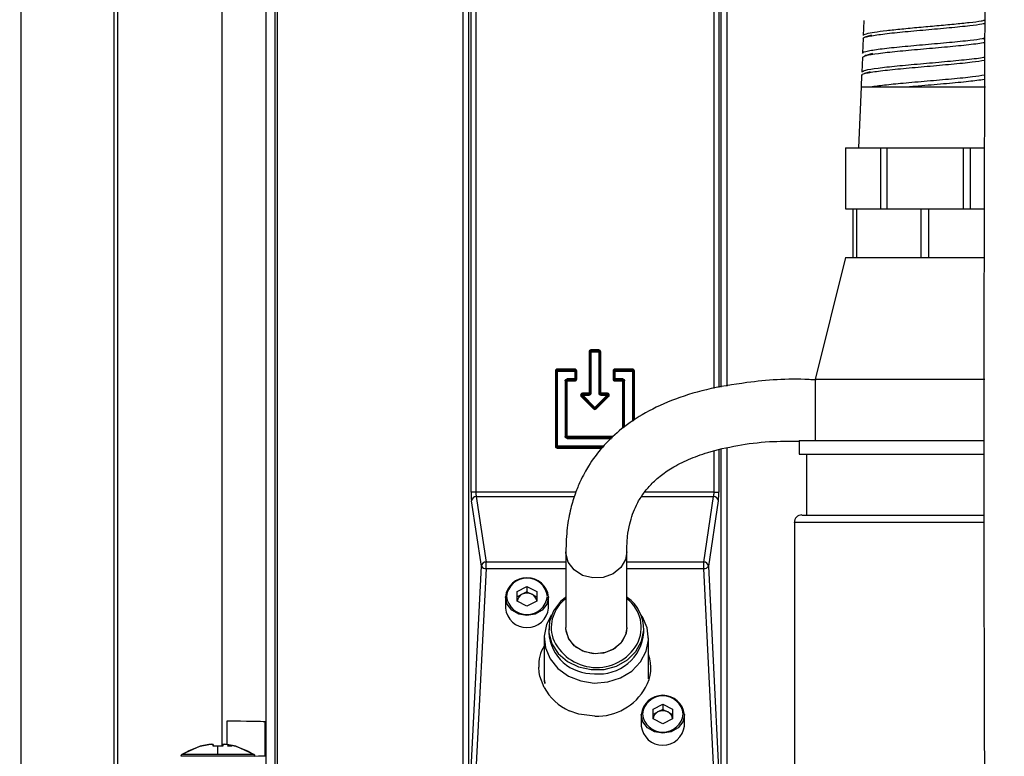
# Model space of a CAD drawing. Header units: inches. Extents: x 0.6 to 33.8, y 0 to 21.7.
# Tile 69 of 169: x 18.7 to 19.7, y 9.2 to 10. Entities that reach past the tile are written whole.
import ezdxf

# ---------------------------------------------------------------- set-up
doc = ezdxf.new("R2010")
doc.units = ezdxf.units.IN
doc.header["$MEASUREMENT"] = 0
doc.layers.add('FORMAT', color=7, linetype='Continuous')
doc.styles.add('SLDTEXTSTYLE3', font='TXT', dxfattribs={"width": 0.75})
doc.dimstyles.new('SLDDIMSTYLE0', dxfattribs={"dimtxt": 0.125, "dimasz": 0.13, "dimexe": 0, "dimexo": 0.0625, "dimgap": 0.03125, "dimtad": 0, "dimtih": 1, "dimtoh": 1, "dimdec": 1, "dimlfac": 4, "dimrnd": 1e-09, "dimzin": 12, "dimdsep": 46, "dimtxsty": 'SLDTEXTSTYLE3', "dimsah": 1, "dimcen": 0.09, "dimadec": 0, "dimazin": 3, "dimtfac": 1, "dimtdec": 1, "dimtofl": 0, "dimtmove": 0, "dimatfit": 3, "dimfxl": 0, "dimfrac": 2, "dimtolj": 1, "dimtzin": 12, "dimarcsym": 0})

# ---------------------------------------------------------------- blocks, each defined once
blk = doc.blocks.new('_D_4')
at = {"layer": 'FORMAT'}
for p, q in [((19.1297, 18.2962), (19.0917, 18.2962)), ((19.0917, 18.2962), (19.0917, 18.0978)), ((19.4068, 18.2962), (19.4449, 18.2962)), ((19.4449, 18.2962), (19.4449, 18.0978)), ((17.8358, 9.2734), (17.8358, 18.2412)), ((20.7008, 17.051), (20.7008, 18.2412)), ((17.8358, 18.1162), (18.9821, 18.1162)), ((20.7008, 18.1162), (19.5545, 18.1162)), ((19.0917, 18.0978), (19.1297, 18.0978)), ((19.4449, 18.0978), (19.4068, 18.0978))]:
    blk.add_line(p, q, dxfattribs=at)
for points in [[(17.8358, 18.1162), (17.9658, 18.0962), (17.9658, 18.1362)], [(20.7008, 18.1162), (20.5708, 18.1362), (20.5708, 18.0962)]]:
    blk.add_solid(points, dxfattribs=at)
at = {"layer": 'FORMAT', "char_height": 0.125, "attachment_point": 1, "style": 'SLDTEXTSTYLE3'}
for s, insert in [('291', (19.1297, 18.2589)), ('11.5', (19.1067, 18.0719))]:
    blk.add_mtext(s, dxfattribs=dict(at, insert=insert))

msp = doc.modelspace()

# ---------------------------------------------------------------- linework, layer by layer
at = {"color": 7, "linetype": 'Continuous'}
for p, q in [((18.7269, 11.2314), (18.7269, 9.0459)), ((18.8226, 9.1828), (18.8226, 10.8116)), ((18.8263, 9.1828), (18.8263, 10.8116)), ((18.9333, 9.2204), (18.9333, 10.7969)), ((18.978, 10.7849), (18.978, 9.1819)), ((18.9873, 10.7849), (18.9873, 9.18)), ((18.9895, 10.7849), (18.9895, 9.18)), ((19.1801, 9.1466), (19.1801, 10.7285)), ((19.1861, 9.1466), (19.1861, 10.7285)), ((19.1883, 9.4805), (19.1883, 10.7285)), ((19.1932, 10.7285), (19.1932, 9.4805)), ((19.4373, 9.5869), (19.4373, 10.7285)), ((19.4422, 10.7285), (19.4422, 9.5878)), ((19.4443, 10.7285), (19.4443, 9.5882)), ((19.4503, 10.7285), (19.4503, 9.5892)), ((19.5909, 9.9635), (19.5902, 9.9485)), ((19.5912, 9.9635), (19.5909, 9.9637)), ((19.5986, 9.9488), (19.5931, 9.9471)), ((19.5901, 9.9453), (19.5894, 9.9303)), ((19.5935, 9.9467), (19.592, 9.9471)), ((19.7136, 9.9449), (19.7146, 9.9452)), ((19.5996, 9.93), (19.5919, 9.9276)), ((19.5921, 9.9286), (19.5935, 9.9281)), ((19.5893, 9.926), (19.5886, 9.911)), ((19.5972, 9.9113), (19.5914, 9.9095)), ((19.5885, 9.9078), (19.588, 9.896)), ((19.5879, 9.896), (19.5852, 9.8335)), ((19.5879, 9.896), (19.5852, 9.8335)), ((19.5879, 9.896), (19.6503, 9.896)), ((19.5947, 9.896), (19.7154, 9.896)), ((19.6357, 9.896), (19.6503, 9.896)), ((19.5719, 9.8335), (19.5719, 9.771)), ((19.5719, 9.8335), (19.5915, 9.8335)), ((19.5915, 9.8335), (19.6079, 9.8335)), ((19.6079, 9.8335), (19.6079, 9.771)), ((19.6079, 9.8335), (19.6123, 9.8335)), ((19.6123, 9.8335), (19.6145, 9.8335)), ((19.6145, 9.8335), (19.6145, 9.771)), ((19.6145, 9.8335), (19.6537, 9.8335)), ((19.6537, 9.8335), (19.6927, 9.8335)), ((19.6927, 9.8335), (19.6927, 9.771)), ((19.6927, 9.8335), (19.6952, 9.8335)), ((19.6952, 9.8335), (19.6996, 9.8335)), ((19.6996, 9.8335), (19.6996, 9.771)), ((19.6996, 9.8335), (19.7143, 9.8335)), ((19.5719, 9.771), (19.5797, 9.771)), ((19.5797, 9.771), (19.5797, 9.721)), ((19.5797, 9.771), (19.5833, 9.771)), ((19.5833, 9.771), (19.5833, 9.721)), ((19.5833, 9.771), (19.5999, 9.771)), ((19.5999, 9.771), (19.6079, 9.771)), ((19.6079, 9.771), (19.6123, 9.771)), ((19.6123, 9.771), (19.6145, 9.771)), ((19.6145, 9.771), (19.6336, 9.771)), ((19.6336, 9.771), (19.6492, 9.771)), ((19.6492, 9.771), (19.6492, 9.721)), ((19.6492, 9.771), (19.6532, 9.771)), ((19.6532, 9.771), (19.6571, 9.771)), ((19.6571, 9.771), (19.6571, 9.721)), ((19.6571, 9.771), (19.6736, 9.771)), ((19.6736, 9.771), (19.6927, 9.771)), ((19.6927, 9.771), (19.6952, 9.771)), ((19.6952, 9.771), (19.6996, 9.771)), ((19.6996, 9.771), (19.7092, 9.771)), ((19.7092, 9.771), (19.7141, 9.771)), ((19.572, 9.721), (19.5408, 9.596)), ((19.572, 9.721), (19.5408, 9.596)), ((19.572, 9.721), (19.5797, 9.721)), ((19.572, 9.721), (19.5833, 9.721)), ((19.5797, 9.721), (19.5798, 9.721)), ((19.5798, 9.721), (19.6491, 9.721)), ((19.5833, 9.721), (19.5834, 9.721)), ((19.5834, 9.721), (19.6569, 9.721)), ((19.6491, 9.721), (19.6492, 9.721)), ((19.6492, 9.721), (19.6493, 9.721)), ((19.6493, 9.721), (19.7141, 9.721)), ((19.6569, 9.721), (19.6571, 9.721)), ((19.6571, 9.721), (19.6572, 9.721)), ((19.6572, 9.721), (19.7145, 9.721)), ((19.3098, 9.6258), (19.3105, 9.6251)), ((19.3112, 9.6264), (19.3112, 9.6254)), ((19.3193, 9.6264), (19.3112, 9.6264)), ((19.3113, 9.6253), (19.3112, 9.6254)), ((19.3193, 9.6254), (19.3112, 9.6254)), ((19.3192, 9.6253), (19.3193, 9.6254)), ((19.3193, 9.6264), (19.3193, 9.6254)), ((19.3207, 9.6258), (19.32, 9.6251)), ((19.3092, 9.6244), (19.3102, 9.6244)), ((19.3092, 9.6244), (19.3092, 9.5821)), ((19.3103, 9.6243), (19.3102, 9.6244)), ((19.3102, 9.6244), (19.3102, 9.5821)), ((19.3103, 9.582), (19.3103, 9.6243)), ((19.3113, 9.6243), (19.3103, 9.6243)), ((19.3113, 9.6243), (19.3113, 9.6253)), ((19.3113, 9.6253), (19.3192, 9.6253)), ((19.3113, 9.582), (19.3113, 9.6243)), ((19.3113, 9.6243), (19.3192, 9.6243)), ((19.3192, 9.6243), (19.3192, 9.6253)), ((19.3192, 9.6243), (19.3192, 9.582)), ((19.3192, 9.6243), (19.3202, 9.6243)), ((19.3202, 9.6243), (19.3203, 9.6244)), ((19.3202, 9.6243), (19.3202, 9.582)), ((19.3203, 9.5821), (19.3203, 9.6244)), ((19.3213, 9.6244), (19.3203, 9.6244)), ((19.3213, 9.5821), (19.3213, 9.6244)), ((19.276, 9.6054), (19.2753, 9.6061)), ((19.2767, 9.6067), (19.2767, 9.6057)), ((19.2947, 9.6067), (19.2767, 9.6067)), ((19.2768, 9.6056), (19.2767, 9.6057)), ((19.2947, 9.6057), (19.2767, 9.6057)), ((19.2768, 9.6046), (19.2768, 9.6056)), ((19.2768, 9.6056), (19.2946, 9.6056)), ((19.2946, 9.6056), (19.2947, 9.6057)), ((19.2946, 9.6046), (19.2946, 9.6056)), ((19.2947, 9.6067), (19.2947, 9.6057)), ((19.2961, 9.6061), (19.2954, 9.6054)), ((19.3344, 9.6061), (19.3351, 9.6054)), ((19.3358, 9.6067), (19.3358, 9.6057)), ((19.3538, 9.6067), (19.3358, 9.6067)), ((19.3359, 9.6056), (19.3358, 9.6057)), ((19.3538, 9.6057), (19.3358, 9.6057)), ((19.3359, 9.6046), (19.3359, 9.6056)), ((19.3359, 9.6056), (19.3536, 9.6056)), ((19.3536, 9.6056), (19.3538, 9.6057)), ((19.3536, 9.6046), (19.3536, 9.6056)), ((19.3538, 9.6067), (19.3538, 9.6057)), ((19.3551, 9.6061), (19.3545, 9.6054)), ((19.2747, 9.6047), (19.2747, 9.5277)), ((19.2747, 9.6047), (19.2757, 9.6047)), ((19.2757, 9.6047), (19.2758, 9.6046)), ((19.2757, 9.6047), (19.2757, 9.5277)), ((19.2758, 9.6046), (19.2768, 9.6046)), ((19.2758, 9.5278), (19.2758, 9.6046)), ((19.2768, 9.5278), (19.2768, 9.6046)), ((19.2768, 9.6046), (19.2946, 9.6046)), ((19.2853, 9.5961), (19.286, 9.5954)), ((19.2946, 9.5967), (19.2867, 9.5967)), ((19.2867, 9.5967), (19.2867, 9.5957)), ((19.2946, 9.5957), (19.2867, 9.5957)), ((19.2867, 9.5957), (19.2868, 9.5956)), ((19.2868, 9.5956), (19.2947, 9.5956)), ((19.2868, 9.5946), (19.2868, 9.5956)), ((19.2946, 9.6046), (19.2946, 9.5967)), ((19.2946, 9.6046), (19.2956, 9.6046)), ((19.2946, 9.5967), (19.2946, 9.5957)), ((19.2946, 9.5967), (19.2956, 9.5967)), ((19.2946, 9.5957), (19.2947, 9.5956)), ((19.2947, 9.5946), (19.2947, 9.5956)), ((19.2961, 9.5952), (19.2954, 9.5959)), ((19.2956, 9.6046), (19.2957, 9.6047)), ((19.2956, 9.6046), (19.2956, 9.5967)), ((19.2956, 9.5967), (19.2957, 9.5966)), ((19.2957, 9.5966), (19.2957, 9.6047)), ((19.2967, 9.6047), (19.2957, 9.6047)), ((19.2967, 9.5966), (19.2957, 9.5966)), ((19.2967, 9.5966), (19.2967, 9.6047)), ((19.3338, 9.6047), (19.3348, 9.6047)), ((19.3338, 9.6047), (19.3338, 9.5966)), ((19.3338, 9.5966), (19.3348, 9.5966)), ((19.3344, 9.5952), (19.3351, 9.5959)), ((19.3349, 9.6046), (19.3348, 9.6047)), ((19.3348, 9.6047), (19.3348, 9.5966)), ((19.3349, 9.5967), (19.3348, 9.5966)), ((19.3359, 9.6046), (19.3349, 9.6046)), ((19.3349, 9.5967), (19.3349, 9.6046)), ((19.3359, 9.5967), (19.3349, 9.5967)), ((19.3359, 9.5957), (19.3358, 9.5956)), ((19.3358, 9.5956), (19.3436, 9.5956)), ((19.3358, 9.5946), (19.3358, 9.5956)), ((19.3359, 9.5967), (19.3359, 9.6046)), ((19.3359, 9.6046), (19.3536, 9.6046)), ((19.3437, 9.5967), (19.3359, 9.5967)), ((19.3359, 9.5967), (19.3359, 9.5957)), ((19.3437, 9.5957), (19.3359, 9.5957)), ((19.3436, 9.5956), (19.3437, 9.5957)), ((19.3436, 9.5956), (19.3436, 9.5946)), ((19.3437, 9.5957), (19.3437, 9.5967)), ((19.3451, 9.5961), (19.3444, 9.5954)), ((19.3536, 9.6046), (19.3546, 9.6046)), ((19.3536, 9.6046), (19.3536, 9.5529)), ((19.3546, 9.6046), (19.3547, 9.6047)), ((19.3546, 9.6046), (19.3546, 9.5536)), ((19.3557, 9.6047), (19.3547, 9.6047)), ((19.3547, 9.5537), (19.3547, 9.6047)), ((19.3557, 9.5544), (19.3557, 9.6047)), ((19.5408, 9.596), (19.5408, 9.5335)), ((19.5408, 9.596), (19.5408, 9.5335)), ((19.7147, 9.596), (19.5408, 9.596)), ((19.2848, 9.5947), (19.2848, 9.5377)), ((19.2857, 9.5947), (19.2848, 9.5947)), ((19.2857, 9.5947), (19.2857, 9.5377)), ((19.2858, 9.5946), (19.2857, 9.5947)), ((19.2858, 9.5378), (19.2858, 9.5946)), ((19.2858, 9.5946), (19.2868, 9.5946)), ((19.2868, 9.5946), (19.2947, 9.5946)), ((19.2868, 9.5378), (19.2868, 9.5946)), ((19.3358, 9.5946), (19.3436, 9.5946)), ((19.3436, 9.5946), (19.3446, 9.5946)), ((19.3436, 9.5946), (19.3436, 9.5459)), ((19.3447, 9.5947), (19.3446, 9.5946)), ((19.3446, 9.5946), (19.3446, 9.5466)), ((19.3457, 9.5947), (19.3447, 9.5947)), ((19.3447, 9.5467), (19.3447, 9.5947)), ((19.3457, 9.5473), (19.3457, 9.5947)), ((19.3007, 9.5809), (19.3016, 9.5805)), ((19.3011, 9.5787), (19.3018, 9.5794)), ((19.3011, 9.5787), (19.3138, 9.566)), ((19.3016, 9.5805), (19.3015, 9.5801)), ((19.3021, 9.5793), (19.3018, 9.5794)), ((19.3018, 9.5794), (19.3145, 9.5667)), ((19.3028, 9.58), (19.3021, 9.5793)), ((19.3145, 9.5669), (19.3021, 9.5793)), ((19.3025, 9.5821), (19.3025, 9.5811)), ((19.3092, 9.5821), (19.3025, 9.5821)), ((19.3028, 9.581), (19.3025, 9.5811)), ((19.3092, 9.5811), (19.3025, 9.5811)), ((19.3028, 9.581), (19.3093, 9.581)), ((19.3028, 9.58), (19.3028, 9.581)), ((19.3152, 9.5675), (19.3028, 9.58)), ((19.3028, 9.58), (19.3093, 9.58)), ((19.3092, 9.5821), (19.3092, 9.5811)), ((19.3102, 9.5821), (19.3092, 9.5821)), ((19.3093, 9.581), (19.3092, 9.5811)), ((19.3093, 9.58), (19.3093, 9.581)), ((19.3107, 9.5806), (19.31, 9.5813)), ((19.3102, 9.5821), (19.3103, 9.582)), ((19.3103, 9.582), (19.3113, 9.582)), ((19.3277, 9.58), (19.3152, 9.5675)), ((19.3159, 9.5667), (19.3286, 9.5794)), ((19.3284, 9.5793), (19.3159, 9.5669)), ((19.3166, 9.566), (19.3293, 9.5787)), ((19.3192, 9.582), (19.3202, 9.582)), ((19.3198, 9.5806), (19.3205, 9.5813)), ((19.3202, 9.582), (19.3203, 9.5821)), ((19.3213, 9.5821), (19.3203, 9.5821)), ((19.3213, 9.5811), (19.3212, 9.581)), ((19.3212, 9.581), (19.3212, 9.58)), ((19.3212, 9.581), (19.3277, 9.581)), ((19.3212, 9.58), (19.3277, 9.58)), ((19.3213, 9.5811), (19.3213, 9.5821)), ((19.328, 9.5821), (19.3213, 9.5821)), ((19.328, 9.5811), (19.3213, 9.5811)), ((19.3277, 9.581), (19.328, 9.5811)), ((19.3277, 9.58), (19.3277, 9.581)), ((19.3277, 9.58), (19.3284, 9.5793)), ((19.328, 9.5821), (19.328, 9.5811)), ((19.3284, 9.5793), (19.3286, 9.5794)), ((19.3298, 9.5809), (19.3289, 9.5805)), ((19.3138, 9.566), (19.3145, 9.5667)), ((19.3152, 9.5675), (19.3145, 9.5669)), ((19.3145, 9.5669), (19.3145, 9.5667)), ((19.3152, 9.5675), (19.3159, 9.5669)), ((19.3152, 9.5654), (19.3152, 9.5664)), ((19.3159, 9.5669), (19.3159, 9.5667)), ((19.3166, 9.566), (19.3159, 9.5667)), ((19.2848, 9.5377), (19.2857, 9.5377)), ((19.2853, 9.5363), (19.286, 9.537)), ((19.2857, 9.5377), (19.2858, 9.5378)), ((19.2868, 9.5378), (19.2858, 9.5378)), ((19.2868, 9.5368), (19.2867, 9.5367)), ((19.2867, 9.5367), (19.2867, 9.5357)), ((19.2867, 9.5367), (19.3333, 9.5367)), ((19.2867, 9.5357), (19.3323, 9.5357)), ((19.2868, 9.5368), (19.2868, 9.5378)), ((19.3344, 9.5378), (19.2868, 9.5378)), ((19.3334, 9.5368), (19.2868, 9.5368)), ((19.2747, 9.5277), (19.2757, 9.5277)), ((19.2753, 9.5263), (19.276, 9.527)), ((19.2758, 9.5278), (19.2757, 9.5277)), ((19.2768, 9.5278), (19.2758, 9.5278)), ((19.2768, 9.5268), (19.2767, 9.5267)), ((19.2767, 9.5257), (19.2767, 9.5267)), ((19.2767, 9.5267), (19.323, 9.5267)), ((19.2767, 9.5257), (19.3222, 9.5257)), ((19.2768, 9.5278), (19.2768, 9.5268)), ((19.3241, 9.5278), (19.2768, 9.5278)), ((19.3231, 9.5268), (19.2768, 9.5268)), ((19.4503, 9.5258), (19.4503, 9.1466)), ((19.5246, 9.5335), (19.5246, 9.5197)), ((19.5246, 9.5335), (19.5246, 9.5197)), ((19.5246, 9.5335), (19.7144, 9.5335)), ((19.5246, 9.5335), (19.7144, 9.5335)), ((19.4373, 9.4805), (19.4373, 9.5228)), ((19.4422, 9.5239), (19.4422, 9.4805)), ((19.4443, 9.5244), (19.4443, 9.1466)), ((19.5246, 9.5197), (19.7144, 9.5197)), ((19.5246, 9.5197), (19.7144, 9.5197)), ((19.5321, 9.5197), (19.5321, 9.4572)), ((19.5321, 9.5197), (19.5321, 9.4572)), ((19.1932, 9.4805), (19.1883, 9.4805)), ((19.2956, 9.4805), (19.1932, 9.4805)), ((19.1936, 9.4762), (19.2038, 9.409)), ((19.1936, 9.4762), (19.2942, 9.4762)), ((19.363, 9.4762), (19.4368, 9.4762)), ((19.4373, 9.4805), (19.366, 9.4805)), ((19.4267, 9.409), (19.4368, 9.4762)), ((19.4373, 9.4805), (19.4422, 9.4805)), ((19.1989, 9.4048), (19.1887, 9.4719)), ((19.4417, 9.4719), (19.4316, 9.4048)), ((19.5273, 9.4572), (19.7142, 9.4572)), ((19.5273, 9.4572), (19.7144, 9.4572)), ((19.5196, 9.4495), (19.5196, 9.0275)), ((19.5196, 9.4495), (19.5196, 9.0275)), ((19.7144, 9.4495), (19.5196, 9.4495)), ((19.7146, 9.4495), (19.5196, 9.4495)), ((19.2854, 9.4196), (19.2854, 9.3419)), ((19.3479, 9.3419), (19.3479, 9.4196)), ((19.1884, 9.1971), (19.1989, 9.4048)), ((19.2038, 9.4023), (19.2038, 9.409)), ((19.2854, 9.409), (19.2038, 9.409)), ((19.4267, 9.409), (19.3479, 9.409)), ((19.4267, 9.4023), (19.4267, 9.409)), ((19.4316, 9.4048), (19.442, 9.1971)), ((19.2038, 9.4023), (19.1933, 9.1946)), ((19.2038, 9.4023), (19.2854, 9.4023)), ((19.3479, 9.4023), (19.4267, 9.4023)), ((19.4371, 9.1946), (19.4267, 9.4023)), ((19.2356, 9.3789), (19.2456, 9.384)), ((19.2456, 9.384), (19.2557, 9.3789)), ((19.2456, 9.384), (19.2456, 9.3785)), ((19.2235, 9.3733), (19.2235, 9.3616)), ((19.2356, 9.3689), (19.2356, 9.3789)), ((19.2406, 9.376), (19.2356, 9.3735)), ((19.2456, 9.3785), (19.2406, 9.376)), ((19.2456, 9.3785), (19.2507, 9.376)), ((19.2507, 9.376), (19.2557, 9.3735)), ((19.2557, 9.3789), (19.2557, 9.3689)), ((19.2678, 9.3616), (19.2678, 9.3733)), ((19.2456, 9.3638), (19.2356, 9.3689)), ((19.2557, 9.3689), (19.2456, 9.3638)), ((19.2679, 9.3407), (19.2679, 9.3368)), ((19.3654, 9.3368), (19.3654, 9.3407)), ((19.2632, 9.3313), (19.2632, 9.289)), ((19.37, 9.2895), (19.37, 9.3313)), ((19.2582, 9.2958), (19.2578, 9.3012)), ((19.2589, 9.292), (19.2582, 9.2958)), ((19.2633, 9.2806), (19.2589, 9.292)), ((19.2632, 9.289), (19.2633, 9.2876)), ((19.2633, 9.2876), (19.2635, 9.2846)), ((19.2635, 9.2875), (19.2638, 9.2847)), ((19.3748, 9.2584), (19.3848, 9.2634)), ((19.3848, 9.2634), (19.3949, 9.2584)), ((19.3848, 9.2634), (19.3848, 9.258)), ((19.2988, 9.2531), (19.2889, 9.2566)), ((19.3152, 9.251), (19.2988, 9.2531)), ((19.3627, 9.2527), (19.3627, 9.241)), ((19.3748, 9.2483), (19.3748, 9.2584)), ((19.3798, 9.2555), (19.3748, 9.253)), ((19.3848, 9.258), (19.3798, 9.2555)), ((19.3848, 9.258), (19.3899, 9.2555)), ((19.3899, 9.2555), (19.3949, 9.253)), ((19.3949, 9.2584), (19.3949, 9.2483)), ((19.407, 9.241), (19.407, 9.2527)), ((18.9381, 9.2459), (18.9381, 9.2222)), ((18.9773, 9.2107), (18.9773, 9.2452)), ((19.3848, 9.2433), (19.3748, 9.2483)), ((19.3949, 9.2483), (19.3848, 9.2433)), ((18.9195, 9.2222), (18.9107, 9.2204)), ((18.9107, 9.2204), (18.9195, 9.2222)), ((18.9225, 9.2224), (18.9195, 9.2222)), ((18.9195, 9.2222), (18.9225, 9.2224)), ((18.9239, 9.2222), (18.9225, 9.2224)), ((18.9225, 9.2224), (18.9239, 9.2222)), ((18.9242, 9.2204), (18.9239, 9.2222)), ((18.9239, 9.2222), (18.9242, 9.2204)), ((18.934, 9.2222), (18.9338, 9.2204)), ((18.9338, 9.2204), (18.934, 9.2222)), ((18.9354, 9.2224), (18.934, 9.2222)), ((18.934, 9.2222), (18.9354, 9.2224)), ((18.9385, 9.2222), (18.9354, 9.2224)), ((18.9354, 9.2224), (18.9385, 9.2222)), ((18.9383, 9.2222), (18.9427, 9.2204)), ((18.9472, 9.2204), (18.9385, 9.2222)), ((18.9385, 9.2222), (18.9472, 9.2204)), ((18.9107, 9.2204), (18.8921, 9.212)), ((18.929, 9.212), (18.8921, 9.212)), ((18.929, 9.2204), (18.9242, 9.2204)), ((18.929, 9.212), (18.929, 9.2204)), ((18.9338, 9.2204), (18.929, 9.2204)), ((18.9658, 9.212), (18.929, 9.212)), ((18.9427, 9.2204), (18.9389, 9.2204)), ((18.9658, 9.212), (18.9472, 9.2204)), ((18.9671, 9.2103), (18.9671, 9.2103))]:
    msp.add_line(p, q, dxfattribs=at)
at = {"color": 7, "linetype": 'Continuous', "flags": 128}
for points in [[(19.3098, 9.6258), (19.3093, 9.6252), (19.3092, 9.6244)], [(19.3112, 9.6264), (19.3104, 9.6262), (19.3098, 9.6258)], [(19.3207, 9.6258), (19.3201, 9.6262), (19.3193, 9.6264)], [(19.3213, 9.6244), (19.3211, 9.6252), (19.3207, 9.6258)], [(19.2753, 9.6061), (19.2749, 9.6055), (19.2747, 9.6047)], [(19.2767, 9.6067), (19.276, 9.6065), (19.2753, 9.6061)], [(19.2961, 9.6061), (19.2955, 9.6065), (19.2947, 9.6067)], [(19.2967, 9.6047), (19.2965, 9.6055), (19.2961, 9.6061)], [(19.3344, 9.6061), (19.3339, 9.6055), (19.3338, 9.6047)], [(19.3358, 9.6067), (19.335, 9.6065), (19.3344, 9.6061)], [(19.3551, 9.6061), (19.3545, 9.6065), (19.3538, 9.6067)], [(19.3557, 9.6047), (19.3556, 9.6055), (19.3551, 9.6061)], [(19.2848, 9.5947), (19.2849, 9.5955), (19.2853, 9.5961)], [(19.2853, 9.5961), (19.286, 9.5965), (19.2867, 9.5967)], [(19.2947, 9.5946), (19.2955, 9.5948), (19.2961, 9.5952)], [(19.2961, 9.5952), (19.2965, 9.5958), (19.2967, 9.5966)], [(19.3338, 9.5966), (19.3339, 9.5958), (19.3344, 9.5952)], [(19.3344, 9.5952), (19.335, 9.5948), (19.3358, 9.5946)], [(19.3437, 9.5967), (19.3445, 9.5965), (19.3451, 9.5961)], [(19.3451, 9.5961), (19.3456, 9.5955), (19.3457, 9.5947)], [(19.3093, 9.58), (19.31, 9.5802), (19.3107, 9.5806)], [(19.3107, 9.5806), (19.3111, 9.5812), (19.3113, 9.582)], [(19.3192, 9.582), (19.3193, 9.5812), (19.3198, 9.5806)], [(19.3198, 9.5806), (19.3204, 9.5802), (19.3212, 9.58)], [(19.3138, 9.566), (19.3145, 9.5656), (19.3152, 9.5654)], [(19.3152, 9.5654), (19.316, 9.5656), (19.3166, 9.566)], [(19.2853, 9.5363), (19.2849, 9.5369), (19.2848, 9.5377)], [(19.2867, 9.5357), (19.286, 9.5359), (19.2853, 9.5363)], [(19.2747, 9.5277), (19.2749, 9.5269), (19.2753, 9.5263)], [(19.2753, 9.5263), (19.276, 9.5259), (19.2767, 9.5257)], [(19.3479, 9.4195), (19.3466, 9.4118), (19.3417, 9.4034), (19.3338, 9.397), (19.3238, 9.3933), (19.313, 9.3927), (19.3026, 9.3954), (19.2939, 9.4011), (19.2879, 9.4089), (19.2854, 9.4181), (19.2854, 9.4196)], [(19.2678, 9.3733), (19.2661, 9.3659), (19.2613, 9.3597), (19.2541, 9.3556), (19.2456, 9.3541), (19.2372, 9.3556), (19.23, 9.3597), (19.2252, 9.3659), (19.2235, 9.3733), (19.2235, 9.3733)], [(19.285, 9.3728), (19.2801, 9.3686), (19.2727, 9.359), (19.2687, 9.3481), (19.2681, 9.3366), (19.2712, 9.3254), (19.2777, 9.3154), (19.287, 9.3072), (19.2985, 9.3015), (19.3114, 9.2988), (19.3247, 9.2991), (19.3373, 9.3025), (19.3485, 9.3088), (19.3572, 9.3174), (19.363, 9.3278), (19.3653, 9.3391), (19.3653, 9.3391)], [(19.2708, 9.3551), (19.2656, 9.345), (19.2633, 9.3331), (19.2646, 9.3211), (19.2694, 9.3098), (19.2774, 9.2999), (19.2881, 9.2922), (19.3008, 9.2872), (19.3145, 9.2851)], [(19.3145, 9.2851), (19.3284, 9.2862), (19.3415, 9.2904), (19.3529, 9.2974), (19.3618, 9.3067), (19.3676, 9.3176), (19.37, 9.3295), (19.3687, 9.3415), (19.3639, 9.3529), (19.3624, 9.3551)], [(19.3479, 9.3419), (19.3467, 9.3344), (19.3419, 9.326), (19.3341, 9.3195), (19.3241, 9.3157), (19.3133, 9.315), (19.3029, 9.3176), (19.2941, 9.3232), (19.2881, 9.331), (19.2855, 9.3401), (19.2854, 9.3419)], [(19.3479, 9.3419), (19.3472, 9.3362), (19.3431, 9.3275), (19.3358, 9.3205), (19.3262, 9.3162), (19.3154, 9.3149), (19.3048, 9.3169), (19.2956, 9.3219), (19.289, 9.3293), (19.2857, 9.3383), (19.2854, 9.3419)], [(19.407, 9.2527), (19.4053, 9.2454), (19.4005, 9.2392), (19.3933, 9.235), (19.3848, 9.2336), (19.3764, 9.235), (19.3692, 9.2392), (19.3644, 9.2454), (19.3627, 9.2527), (19.3627, 9.2527)], [(18.8921, 9.212), (18.8993, 9.2161), (18.9107, 9.2204)], [(18.9472, 9.2204), (18.96, 9.2154), (18.9658, 9.212)]]:
    msp.add_lwpolyline(points, dxfattribs=at)
at = {"color": 7, "linetype": 'Continuous'}
for centre, radius, start, end in [((19.3112, 9.6244), 0.000986, 89.9951, 134.8919), ((19.3193, 9.6244), 0.000986, 45.1081, 90.0049), ((19.3112, 9.6244), 0.000986, 135.1081, 180.0049), ((19.3113, 9.6243), 0.000985, 90.0817, 179.9183), ((19.3192, 9.6243), 0.000985, 0.0817, 89.9183), ((19.3193, 9.6244), 0.000986, 359.9951, 44.8919), ((19.2767, 9.6047), 0.000986, 135.1081, 180.0049), ((19.2768, 9.6046), 0.000985, 90.0817, 179.9183), ((19.2767, 9.6047), 0.000986, 89.9951, 134.8919), ((19.2946, 9.6046), 0.000985, 0.0817, 89.9183), ((19.2947, 9.6047), 0.000986, 45.1081, 90.0049), ((19.2947, 9.6047), 0.000986, 359.9951, 44.8919), ((19.3358, 9.6047), 0.000986, 135.1081, 180.0049), ((19.3359, 9.6046), 0.000985, 90.0817, 179.9183), ((19.3358, 9.6047), 0.000986, 89.9951, 134.8919), ((19.3536, 9.6046), 0.000985, 0.0817, 89.9183), ((19.3538, 9.6047), 0.000986, 45.1081, 90.0049), ((19.3538, 9.6047), 0.000986, 359.9951, 44.8919), ((19.2867, 9.5947), 0.000986, 135.1081, 180.0049), ((19.2868, 9.5946), 0.000985, 90.0817, 179.9183), ((19.2867, 9.5947), 0.000986, 89.9951, 134.8919), ((19.2946, 9.5967), 0.000985, 270.0817, 359.9183), ((19.2947, 9.5966), 0.000986, 269.9951, 314.8919), ((19.2947, 9.5966), 0.000986, 315.1081, 0.0049), ((19.3358, 9.5966), 0.000986, 179.9951, 224.8919), ((19.3359, 9.5967), 0.000985, 180.0817, 269.9183), ((19.3358, 9.5966), 0.000986, 225.1081, 270.0049), ((19.3436, 9.5946), 0.000985, 0.0817, 89.9183), ((19.3437, 9.5947), 0.000986, 45.1081, 90.0049), ((19.3437, 9.5947), 0.000986, 359.9951, 44.8919), ((19.3025, 9.5801), 0.00196, 157.4835, 225.1519), ((19.3025, 9.5801), 0.00196, 89.8482, 157.5163), ((19.3025, 9.5801), 0.000991, 180.2967, 225.2441), ((19.3025, 9.5801), 0.000984, 89.6146, 157.3135), ((19.3028, 9.58), 0.000986, 90.2806, 179.8874), ((19.3028, 9.58), 0.000982, 179.7978, 224.7967), ((19.3092, 9.5821), 0.000985, 270.0817, 359.9183), ((19.3093, 9.582), 0.000986, 269.9951, 314.8919), ((19.3093, 9.582), 0.000986, 315.1081, 0.0049), ((19.3212, 9.582), 0.000986, 179.9951, 224.8919), ((19.3213, 9.5821), 0.000985, 180.0817, 269.9183), ((19.3212, 9.582), 0.000986, 225.1081, 270.0049), ((19.3277, 9.58), 0.000986, 315.2788, 89.7212), ((19.328, 9.5801), 0.00196, 22.4835, 90.1519), ((19.328, 9.5801), 0.000984, 22.6865, 90.3854), ((19.328, 9.5801), 0.000984, 314.6146, 22.3135), ((19.328, 9.5801), 0.00196, 314.8482, 22.5163), ((19.3152, 9.5675), 0.000985, 225.0817, 314.9183), ((19.3152, 9.5674), 0.000986, 224.9951, 269.8919), ((19.3152, 9.5674), 0.000986, 270.1081, 315.0049), ((19.2867, 9.5377), 0.000986, 179.9951, 224.8919), ((19.2868, 9.5378), 0.000985, 180.0817, 269.9183), ((19.2867, 9.5377), 0.000986, 225.1081, 270.0049), ((19.2767, 9.5277), 0.000986, 179.9951, 224.8919), ((19.2768, 9.5278), 0.000985, 180.0817, 269.9183), ((19.2767, 9.5277), 0.000986, 225.1081, 270.0049), ((19.2544, 9.4795), 0.0661, 179.1902, 186.593), ((19.1936, 9.4713), 0.00487, 89.1513, 172.8517), ((19.2107, 9.4801), 0.0175, 178.7272, 192.81), ((19.4198, 9.4801), 0.0175, 347.19, 1.2728), ((19.4369, 9.4713), 0.00487, 7.1483, 90.8487), ((19.3761, 9.4795), 0.0661, 353.4073, 0.8094), ((19.5273, 9.4495), 0.00775, 90, 180), ((19.5273, 9.4495), 0.00775, 90, 180), ((19.2037, 9.4042), 0.00487, 89.1513, 172.8517), ((19.2032, 9.4072), 0.0049, 209.3271, 277.3678), ((19.4267, 9.4042), 0.00487, 7.1483, 90.8487), ((19.4273, 9.4072), 0.0049, 262.6322, 330.6729), ((19.2456, 9.3707), 0.0223, 6.6273, 173.3484), ((19.2456, 9.3715), 0.0211, 6.6254, 173.3746), ((19.2456, 9.3763), 0.0211, 186.6254, 353.3746), ((19.2442, 9.3682), 0.00863, 114.5239, 175.4633), ((19.2456, 9.3658), 0.0114, 63.7983, 116.2017), ((19.2471, 9.3682), 0.00863, 4.5367, 65.4761), ((19.3075, 9.3418), 0.037, 126.8215, 196.6608), ((19.3259, 9.342), 0.0368, 332.2876, 52.9289), ((19.325, 9.3399), 0.0404, 358.8852, 54.6246), ((19.2456, 9.3642), 0.0223, 186.6254, 353.3746), ((19.3131, 9.3399), 0.0453, 183.9308, 272.0541), ((19.3195, 9.3404), 0.046, 264.089, 355.4819), ((19.2933, 9.3039), 0.0356, 147.646, 184.3457), ((19.3168, 9.3493), 0.0483, 201.9976, 329.5537), ((19.3335, 9.3004), 0.0391, 329.5177, 20.7373), ((19.31, 9.3049), 0.0526, 207.5261, 246.4565), ((19.317, 9.3084), 0.0574, 268.2573, 330.9883), ((19.3848, 9.2502), 0.0223, 6.6273, 173.3484), ((19.3848, 9.2509), 0.0211, 6.6254, 173.3746), ((19.3848, 9.2558), 0.0211, 186.6254, 353.3746), ((19.3834, 9.2476), 0.00863, 114.5239, 175.4633), ((19.3848, 9.2453), 0.0114, 63.7983, 116.2017), ((19.3863, 9.2476), 0.00863, 4.5367, 65.4761), ((19.3848, 9.2436), 0.0223, 186.6254, 353.3746), ((18.8934, 9.21), 0.00238, 122.5706, 180.652), ((18.9645, 9.21), 0.00238, 359.3456, 57.4321), ((18.929, -2.418), 11.6281, 89.81294, 90.18706)]:
    msp.add_arc(centre, radius, start, end, dxfattribs=at)
for centre, start_param, end_param in [((18.929, 9.2451), 0.185742, 1.385054), ((18.929, 9.2108), 5.589977, 6.097443)]:
    msp.add_ellipse(centre, major_axis=(0.0492, 0), ratio=0.017455, start_param=start_param, end_param=end_param, dxfattribs=at)
for points, knots in [([(19.7258, 13.2211), (19.7258, 13.2015), (19.7258, 13.1636), (19.7258, 13.1069), (19.7259, 13.0528), (19.7259, 13.0011), (19.726, 12.9519), (19.7261, 12.9051), (19.7261, 12.8605), (19.7262, 12.8061), (19.7263, 12.7438), (19.7264, 12.6757), (19.7265, 12.616), (19.7266, 12.5623), (19.7266, 12.5117), (19.7267, 12.4381), (19.7267, 12.34), (19.7267, 12.1847), (19.7265, 11.9955), (19.7259, 11.7799), (19.7249, 11.5701), (19.7236, 11.366), (19.7222, 11.1605), (19.7207, 10.9617), (19.7193, 10.7708), (19.718, 10.5895), (19.7169, 10.4116), (19.7159, 10.2368), (19.715, 10.0641), (19.7144, 9.8927), (19.7139, 9.7207), (19.7138, 9.558), (19.7138, 9.4011), (19.7141, 9.2482), (19.7148, 9.086), (19.7157, 8.9281), (19.717, 8.7761), (19.7186, 8.6337), (19.7204, 8.4945), (19.7226, 8.3631), (19.7249, 8.2425), (19.7273, 8.1327), (19.7298, 8.0343), (19.7322, 7.9469), (19.7346, 7.8672), (19.7371, 7.7908), (19.7396, 7.7228), (19.742, 7.6605), (19.7444, 7.6014), (19.7473, 7.5342), (19.7509, 7.4579), (19.7553, 7.3733), (19.76, 7.2924), (19.7647, 7.2174), (19.7689, 7.1522), (19.773, 7.0907), (19.7767, 7.0357), (19.7802, 6.9836), (19.7833, 6.9356), (19.7859, 6.8928), (19.7877, 6.8614), (19.789, 6.8383), (19.7899, 6.8208), (19.7907, 6.8047), (19.7915, 6.7872), (19.7925, 6.7657), (19.7936, 6.7384), (19.7944, 6.7158), (19.7948, 6.7028), (19.7948, 6.7003)], [0, 0, 0, 0, 0.009921, 0.019155, 0.027783, 0.035871, 0.043476, 0.050639, 0.057395, 0.06377, 0.075265, 0.085443, 0.094339, 0.102042, 0.109533, 0.117092, 0.135229, 0.153886, 0.187745, 0.221665, 0.252118, 0.282762, 0.313531, 0.344439, 0.371955, 0.399126, 0.42577, 0.451789, 0.477589, 0.503268, 0.528752, 0.554812, 0.576277, 0.599178, 0.623459, 0.649043, 0.669998, 0.691643, 0.712916, 0.732462, 0.75065, 0.767106, 0.781874, 0.795002, 0.80659, 0.817955, 0.829642, 0.837557, 0.846367, 0.856693, 0.868474, 0.881638, 0.896109, 0.906534, 0.917423, 0.927608, 0.936795, 0.945023, 0.954375, 0.962117, 0.968226, 0.971903, 0.975249, 0.978308, 0.981367, 0.985667, 0.991281, 0.998347, 1, 1, 1, 1]), ([(19.5906, 9.9453), (19.5905, 9.9454), (19.5891, 9.9462), (19.5953, 9.9478), (19.6089, 9.95), (19.6299, 9.9522), (19.6541, 9.9544), (19.6788, 9.9566), (19.6984, 9.9586), (19.7103, 9.9601), (19.7137, 9.9608), (19.7147, 9.961)], [0, 0, 0, 0, 0.020066, 0.1601421, 0.3000256, 0.4397034, 0.5791886, 0.718468, 0.8575548, 0.9619767, 1, 1, 1, 1]), ([(19.5906, 9.9485), (19.5905, 9.9486), (19.5897, 9.9492), (19.5932, 9.9504), (19.601, 9.952), (19.6137, 9.9537), (19.6294, 9.9553), (19.6472, 9.957), (19.6657, 9.9586), (19.6836, 9.9603), (19.6992, 9.9619), (19.7099, 9.9632), (19.7136, 9.964), (19.7147, 9.9643)], [0, 0, 0, 0, 0.017273, 0.122013, 0.226647, 0.331135, 0.43556, 0.53984, 0.644003, 0.748095, 0.852026, 0.955871, 1, 1, 1, 1]), ([(19.59, 9.9303), (19.5898, 9.9304), (19.5884, 9.9312), (19.5947, 9.9328), (19.6084, 9.935), (19.6296, 9.9372), (19.654, 9.9394), (19.679, 9.9416), (19.6988, 9.9436), (19.7105, 9.945), (19.7139, 9.9458), (19.7146, 9.9459)], [0, 0, 0, 0, 0.019836, 0.161089, 0.30215, 0.443005, 0.583668, 0.724126, 0.864391, 0.969699, 1, 1, 1, 1]), ([(19.5895, 9.926), (19.5902, 9.9267), (19.5916, 9.9281), (19.6049, 9.9302), (19.6244, 9.9324), (19.6486, 9.9346), (19.6739, 9.9368), (19.6962, 9.939), (19.7105, 9.9406), (19.7141, 9.9415), (19.7146, 9.9416)], [0, 0, 0, 0, 0.132171, 0.27321, 0.414056, 0.554698, 0.695148, 0.835393, 0.975446, 1, 1, 1, 1]), ([(19.5893, 9.9078), (19.589, 9.9079), (19.5877, 9.9088), (19.5943, 9.9104), (19.609, 9.9126), (19.6307, 9.9148), (19.6558, 9.917), (19.6808, 9.9192), (19.702, 9.9213), (19.7106, 9.9227), (19.7145, 9.9233)], [0, 0, 0, 0, 0.031455, 0.173879, 0.316098, 0.458127, 0.599951, 0.741583, 0.883012, 1, 1, 1, 1]), ([(19.5889, 9.911), (19.5896, 9.9117), (19.591, 9.9131), (19.6044, 9.9152), (19.6241, 9.9174), (19.6485, 9.9196), (19.6741, 9.9218), (19.6965, 9.924), (19.7107, 9.9256), (19.7142, 9.9264), (19.7145, 9.9265)], [0, 0, 0, 0, 0.132957, 0.275334, 0.41752, 0.559501, 0.70129, 0.842875, 0.984267, 1, 1, 1, 1]), ([(19.5976, 9.896), (19.6021, 9.8966), (19.611, 9.8979), (19.6315, 9.8999), (19.6558, 9.902), (19.681, 9.9042), (19.7022, 9.9063), (19.7107, 9.9076), (19.7145, 9.9082)], [0, 0, 0, 0, 0.1592528, 0.3182906, 0.4985562, 0.6785809, 0.8583484, 1, 1, 1, 1]), ([(19.6357, 9.896), (19.6405, 9.8964), (19.6536, 9.8976), (19.6758, 9.8995), (19.6991, 9.9016), (19.7094, 9.9031), (19.7144, 9.9038)], [0, 0, 0, 0, 0.166292, 0.448429, 0.73019, 1, 1, 1, 1]), ([(19.5882, 9.896), (19.5881, 9.896), (19.5879, 9.896), (19.5891, 9.896), (19.5909, 9.896), (19.5913, 9.896)], [0, 0, 0, 0, 0.261015, 0.866042, 1, 1, 1, 1]), ([(19.6983, 9.896), (19.7016, 9.896), (19.7077, 9.896), (19.7123, 9.896), (19.7144, 9.896)], [0, 0, 0, 0, 0.5368142, 1, 1, 1, 1]), ([(19.5418, 9.5956), (19.5394, 9.5957), (19.5141, 9.5974), (19.4765, 9.5942), (19.4297, 9.5866), (19.3938, 9.5754), (19.364, 9.5611), (19.3407, 9.5448), (19.3224, 9.527), (19.3112, 9.5119), (19.3042, 9.4998), (19.2996, 9.4906), (19.2947, 9.4786), (19.29, 9.4631), (19.2862, 9.4432), (19.2857, 9.4279), (19.2854, 9.4196)], [0, 0, 0, 0, 0.016261, 0.171566, 0.281708, 0.38484, 0.481306, 0.567363, 0.641995, 0.716182, 0.741732, 0.772259, 0.813153, 0.864576, 0.926763, 1, 1, 1, 1]), ([(19.3479, 9.4196), (19.348, 9.4249), (19.3483, 9.4347), (19.3506, 9.4474), (19.3537, 9.4581), (19.3573, 9.4664), (19.3607, 9.4729), (19.3641, 9.4781), (19.3677, 9.4829), (19.3717, 9.4875), (19.3764, 9.4922), (19.3835, 9.4984), (19.3947, 9.5062), (19.4108, 9.5144), (19.4328, 9.5224), (19.4602, 9.5287), (19.4917, 9.533), (19.5142, 9.5329), (19.5246, 9.5329)], [0, 0, 0, 0, 0.0772422, 0.1422705, 0.195735, 0.2482297, 0.2848826, 0.3184798, 0.3513639, 0.3835691, 0.4166245, 0.4547877, 0.5249671, 0.608385, 0.692047, 0.8049887, 0.9108056, 1, 1, 1, 1])]:
    msp.add_open_spline(points, degree=3, knots=knots, dxfattribs=at)
msp.add_open_spline([(19.6503, 9.896), (19.6545, 9.896), (19.663, 9.896), (19.6756, 9.896), (19.6876, 9.896), (19.6947, 9.896), (19.6983, 9.896)], degree=3, dxfattribs=at)

# ---------------------------------------------------------------- dimensions: what is measured, and where the dimension line sits
at = {"layer": 'FORMAT'}
dim = msp.add_linear_dim(base=(20.7008, 18.1162), p1=(17.8358, 9.2234), p2=(20.7008, 17.001), dimstyle='SLDDIMSTYLE0', dxfattribs=at)
dim.commit()
dim.dimension.update_dxf_attribs({"geometry": '_D_4', "text_midpoint": (19.2683, 18.1162), "dimtype": 160})

doc.saveas('drawing.dxf')
